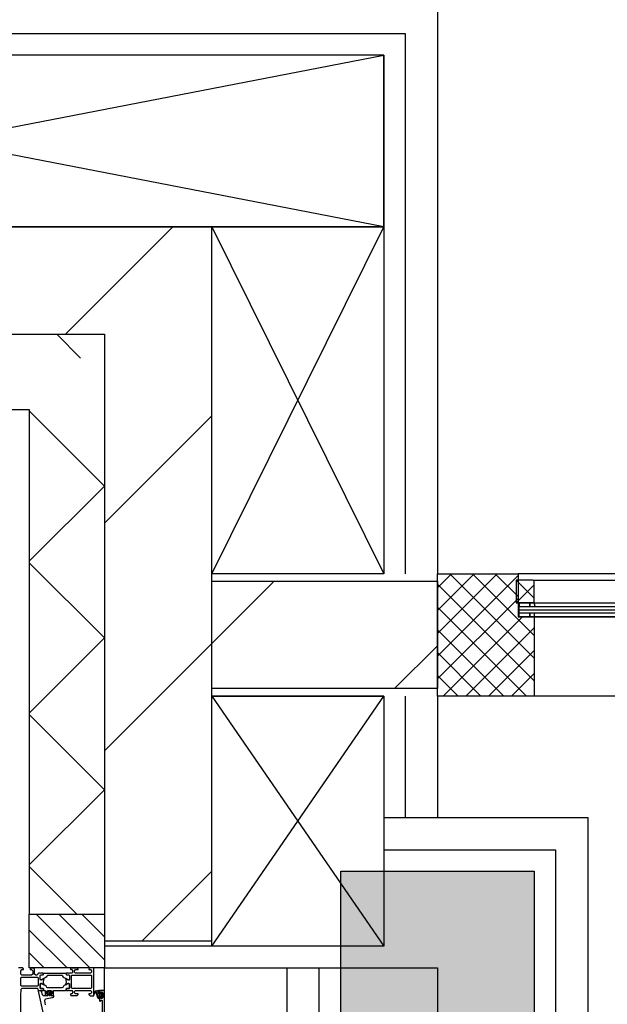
# Model space of a CAD drawing. Header units: millimetres. Extents: x -532 to 413144, y -532 to 654275.
# Tile 46 of 210: x 14011 to 14558, y 21566 to 22483. Entities that reach past the tile are written whole.
import ezdxf

# ---------------------------------------------------------------- set-up
doc = ezdxf.new("R2010")
doc.units = ezdxf.units.MM
doc.header["$LTSCALE"] = 100
for name, color, linetype in [('A-0010--', 7, 'Continuous'), ('A-0210-WAND-BU', 7, 'Continuous'), ('A-0216-WAND-BU-ISO', 7, 'Continuous'), ('A-0220-WAND-BI', 7, 'Continuous'), ('A-0220-WAND-BI-ARC', 254, 'Continuous'), ('A-0270-DAK', 7, 'Continuous'), ('A-0280-SKELET', 254, 'Continuous'), ('A-0310-KOZIJN-BU', 7, 'Continuous'), ('A-0410-AFWERKING-GEVEL', 7, 'Continuous'), ('A-1140-TEKST+MAAT-WE', 7, 'Continuous'), ('BL281---_KOLOM', 3, 'Continuous'), ('BL323---_BIDEUR', 1, 'Continuous'), ('BL40----_AFWERKING', 1, 'Continuous')]:
    doc.layers.add(name, color=color, linetype=linetype)
pattern_1 = [(45, (-281611.93, 347010.56), (106.06602, -106.066017), [])]

msp = doc.modelspace()

# ---------------------------------------------------------------- hatches: boundary and pattern name
at = {"layer": 'A-0220-WAND-BI'}
h = msp.add_hatch(dxfattribs=at)
h.set_pattern_fill('ARKEY_AU__100P_13', color=256, angle=-90, style=0, pattern_type=0)
h.set_pattern_definition(pattern_1)
h.paths.add_polyline_path([(14400, 21960), (14400, 21860), (14190, 21860), (14190, 21960)], flags=0)
at = {"layer": 'A-0220-WAND-BI-ARC'}
h = msp.add_hatch(dxfattribs=at)
h.set_pattern_fill('ARKEY_AU__100P_13', color=256, angle=-90, style=0, pattern_type=0)
h.set_pattern_definition(pattern_1)
h.paths.add_polyline_path([(13525, 22290), (13525, 22190), (14090, 22190), (14190, 22290)], flags=0)
h = msp.add_hatch(dxfattribs=at)
h.set_pattern_fill('ARKEY_AU__100P_13', color=256, angle=-90, style=0, pattern_type=0)
h.set_pattern_definition(pattern_1)
h.paths.add_polyline_path([(14190, 22290), (14090, 22190), (14090, 21625), (14190, 21625)], flags=0)
at = {"layer": 'A-0280-SKELET'}
msp.add_hatch(color=256, dxfattribs=at).paths.add_polyline_path([(14310, 21510), (14310, 21690), (14490, 21690), (14490, 21510)], flags=0)
msp.add_hatch(color=256, dxfattribs=at).paths.add_polyline_path([(14310, 21510), (14310, 21690), (14490, 21690), (14490, 21510)], flags=0)

# ---------------------------------------------------------------- linework, layer by layer
at = {"layer": 'A-0010--', "ltscale": 10}
for points in [[(14473.125, 21940), (14490.0625, 21940), (14490.0625, 21960), (14489.0625, 21961), (14473.125, 21961), (14473.125, 21940)], [(14486.0625, 21936.5), (14486.0625, 21940), (14476.0625, 21940), (14476.0625, 21936.5), (14486.0625, 21936.5)], [(14490.0625, 21940), (14486.0625, 21940), (14486.0625, 21936.5), (14491, 21936.5), (14490.0625, 21940)], [(14490, 21940), (15274.875, 21940)], [(14486.0625, 21927), (14476.0625, 21927), (14476.0625, 21930.5), (14486.0625, 21930.5), (14486.0625, 21927)], [(14490.0625, 21927), (14486.0625, 21927), (14486.0625, 21930.5), (14490.0625, 21930.5), (14490.0625, 21927)], [(14490.0625, 21926.9375), (15275, 21926.9375)]]:
    msp.add_lwpolyline(points, dxfattribs=at)
at = {"layer": 'A-0210-WAND-BU', "ltscale": 10}
for points in [[(14190, 22290), (13525, 22290)], [(14190, 21625), (14190, 22290)], [(13525, 22190), (14090, 22190)], [(14090, 22190), (14090, 21625)], [(14090, 21625), (14190, 21625)]]:
    msp.add_lwpolyline(points, dxfattribs=at)
at = {"layer": 'A-0216-WAND-BU-ISO'}
for p, q in [((14045.6875, 22190), (14067.84375, 22167.84375)), ((14090, 22048.59375), (14020, 22118.59375)), ((14090, 22048.59375), (14020, 21978.59375)), ((14090, 21907.15625), (14020, 21977.15625)), ((14090, 21907.15625), (14020, 21837.15625)), ((14090, 21765.75), (14020, 21835.75)), ((14090, 21765.75), (14020, 21695.75)), ((14064.3125, 21650), (14020, 21694.3125))]:
    msp.add_line(p, q, dxfattribs=at)
at = {"layer": 'A-0216-WAND-BU-ISO', "ltscale": 10}
for points in [[(13550, 22190), (14090, 22190)], [(14090, 22190), (14090, 21650)], [(13550, 22120), (14020, 22120)], [(14020, 22120), (14020, 21650)]]:
    msp.add_lwpolyline(points, dxfattribs=at)
at = {"layer": 'A-0220-WAND-BI', "ltscale": 10}
for points in [[(14190, 21960), (14400, 21960)], [(14190, 21860), (14190, 21960)], [(14400, 21960), (14400, 21860)], [(14400, 21860), (14190, 21860)]]:
    msp.add_lwpolyline(points, dxfattribs=at)
at = {"layer": 'A-0270-DAK'}
for p, q in [((14076.34375, 21600.03125), (14026.375, 21650)), ((14090, 21607.5625), (14047.5625, 21650)), ((14090, 21628.78125), (14068.78125, 21650)), ((14055.125, 21600.03125), (14020, 21635.15625)), ((14033.90625, 21600.03125), (14020, 21613.9375))]:
    msp.add_line(p, q, dxfattribs=at)
at = {"layer": 'A-0270-DAK', "ltscale": 10}
msp.add_lwpolyline([(14090, 21600), (14020, 21600), (14020, 21650), (14090, 21650)], close=True, dxfattribs=at)
at = {"layer": 'A-0310-KOZIJN-BU'}
for p, q in [((14473.34375, 21961), (14490.0625, 21944.28125)), ((14490.0625, 21956.71875), (14473.34375, 21940))]:
    msp.add_line(p, q, dxfattribs=at)
at = {"layer": 'A-0310-KOZIJN-BU', "ltscale": 10}
for points in [[(14490.0625, 21961), (15274.9375, 21961)], [(14476.0625, 21936.5), (15275, 21936.5)], [(14476.0625, 21930.5), (14476.0625, 21936.5)], [(14476.0625, 21930.5), (15275, 21930.5)], [(14012.1875, 21542.75), (14012.1875, 21574), (14012.4375, 21580.125), (14013.4375, 21581), (14027.5, 21581), (14028, 21580.5), (14028, 21579.5), (14028.5, 21579), (14030, 21579), (14030.71875, 21579.25), (14031, 21579), (14032.90625, 21579), (14033.1875, 21579.375), (14033.1875, 21580.375), (14032.90625, 21580.625), (14030.5, 21580.625), (14030, 21581.125), (14030, 21585), (14030.5, 21585.5), (14031.1875, 21585.5), (14033.59375, 21584.125), (14033.6875, 21584.125), (14033.78125, 21584.1875), (14033.8125, 21584.25), (14033.28125, 21586.125), (14033.09375, 21587), (14033.28125, 21587.9375), (14033.78125, 21589.75), (14033.78125, 21589.875), (14033.6875, 21589.9375), (14033.59375, 21589.9375), (14031.1875, 21588.5), (14030.5, 21588.5), (14030, 21589), (14030, 21592.90625), (14030.5, 21593.40625), (14032.90625, 21593.40625), (14033.1875, 21593.71875), (14033.1875, 21594.71875), (14032.90625, 21595), (14031, 21595), (14030.28125, 21594.8125), (14030, 21595), (14028.5, 21595), (14028, 21594.5), (14028, 21594), (14027, 21593), (14026, 21593), (14025, 21594), (14025, 21598.8125), (14024, 21599.8125), (14021.6875, 21599.8125), (14020.6875, 21598.8125), (14020.6875, 21598.3125), (14022.1875, 21598.3125), (14023.1875, 21597.3125), (14023.1875, 21594), (14022.1875, 21593), (14013, 21593), (14012, 21594), (14012, 21597.3125), (14013, 21598.3125), (14014.5, 21598.3125), (14014.5, 21598.90625), (14013.40625, 21600), (14010, 21600)], [(14012.6875, 21582.875), (14012.1875, 21583.375), (14012.1875, 21590.75), (14012.6875, 21591.25), (14027.6875, 21591.25), (14028.1875, 21590.75), (14028.1875, 21583.375), (14027.6875, 21582.875), (14012.6875, 21582.875)], [(14033.3125, 21557.25), (14028.6875, 21578.125), (14028.78125, 21578.625), (14029.15625, 21578.75), (14030.6875, 21578.75), (14031.1875, 21578.375), (14032.09375, 21575), (14033.0625, 21574.25), (14036.3125, 21574.25), (14036.8125, 21573.75), (14037.3125, 21574.25), (14037.3125, 21576.125), (14036.59375, 21576.125), (14036.34375, 21576.25), (14036.34375, 21576.625), (14037.9375, 21578.375), (14038.6875, 21578.75), (14039.46875, 21578.375), (14041.0625, 21576.625), (14041.0625, 21576.25), (14040.8125, 21576.125), (14040.09375, 21576.125), (14040.09375, 21574.25), (14040.59375, 21573.75), (14041.09375, 21574.25), (14042.6875, 21574.25), (14042.6875, 21573.375), (14042.34375, 21572.375), (14041.46875, 21571.875), (14035.09375, 21570.75), (14034.4375, 21570.25), (14034.3125, 21569.5)], [(14038.09375, 21574.375), (14038.6875, 21573.75), (14039.3125, 21574.375), (14039.3125, 21577.125), (14038.6875, 21577.75), (14038.09375, 21577.125), (14038.09375, 21574.375)], [(14084.59375, 21576), (14085.125, 21576), (14085.1875, 21575.875), (14085.1875, 21573.25), (14085.125, 21573.125), (14084.375, 21573.125), (14084.1875, 21573.25), (14082.59375, 21577.5), (14082.625, 21577.625), (14082.6875, 21577.625), (14083.875, 21577.875), (14084.09375, 21577.75), (14084.09375, 21576.5), (14084.59375, 21576)], [(14090, 21530.5), (14090, 21577.5), (14089.4375, 21578.75), (14088.5, 21579), (14085.5, 21579), (14085.5, 21577), (14086, 21576.5), (14086.5, 21576.5), (14086.5, 21577.5), (14087.5, 21577.5), (14088.5, 21576.5), (14088.5, 21572.5), (14087.5, 21571.5), (14086.5, 21571.5), (14086.5, 21572.5), (14086, 21572.5), (14085.5, 21572), (14085.5, 21569.25), (14085.65625, 21568.875), (14086, 21568.75), (14086.34375, 21568.875), (14086.5, 21569.25), (14086.5, 21569.5), (14086.65625, 21569.875), (14087, 21570), (14087.5, 21570), (14088, 21569.5), (14088, 21558.25)], [(14034.3125, 21569.5), (14034.53125, 21567.5), (14034.6875, 21565.5)], [(14086.3125, 21575.75), (14087.09375, 21575.75), (14087.3125, 21575.625), (14087.3125, 21573.375), (14087.125, 21573.125), (14086.3125, 21573.125), (14085.90625, 21573.5), (14085.90625, 21575.375), (14086.3125, 21575.75)]]:
    msp.add_lwpolyline(points, dxfattribs=at)
for points in [[(14054.3125, 21593.71875), (14054.59375, 21593.40625), (14057, 21593.40625), (14057.5, 21592.90625), (14057.5, 21589.375), (14056.78125, 21588.5625), (14055.96875, 21588.6875), (14052.5625, 21590.625), (14051.78125, 21591.375), (14051.25, 21592.3125), (14050.375, 21592.8125), (14037.125, 21592.8125), (14036.25, 21592.3125), (14035.71875, 21591.375), (14034.9375, 21590.625), (14031.53125, 21588.6875), (14030.4375, 21588.6875), (14030, 21589.375), (14030, 21592.90625), (14030.5, 21593.40625), (14032.90625, 21593.40625), (14033.1875, 21593.71875), (14033.1875, 21594.5), (14033.6875, 21595), (14053.8125, 21595), (14054.3125, 21594.5)], [(14057.5, 21579), (14059.8125, 21579), (14060.3125, 21578.5), (14060.3125, 21576.25), (14059.8125, 21575.75), (14058.8125, 21575.75), (14058.3125, 21575.25), (14058.3125, 21574.75), (14058.8125, 21574.25), (14064.5, 21574.25), (14065.5, 21575.25), (14065.5, 21575.75), (14063, 21575.75), (14062, 21576.75), (14062, 21578), (14063, 21579), (14070, 21579), (14071, 21579), (14077, 21579), (14078, 21578), (14078, 21576.75), (14077, 21575.75), (14075.5, 21575.75), (14075.5, 21575.125), (14076.59375, 21574), (14080, 21574), (14080, 21600), (14076.59375, 21600), (14075.5, 21598.90625), (14075.5, 21598.3125), (14077, 21598.3125), (14078, 21597.3125), (14078, 21596), (14077, 21595), (14071, 21595), (14070, 21595), (14063, 21595), (14062, 21596), (14062, 21597.3125), (14063, 21598.3125), (14065.5, 21598.3125), (14065.5, 21598.8125), (14064.5, 21599.8125), (14058.8125, 21599.8125), (14058.3125, 21599.3125), (14058.3125, 21598.8125), (14058.8125, 21598.3125), (14059.8125, 21598.3125), (14060.3125, 21597.8125), (14060.3125, 21595.5), (14059.8125, 21595), (14057.5, 21595), (14056.78125, 21594.8125), (14056.5, 21595), (14054.59375, 21595), (14054.3125, 21594.71875), (14054.3125, 21593.71875), (14054.59375, 21593.40625), (14057, 21593.40625), (14057.5, 21592.90625), (14057.5, 21589), (14057, 21588.5), (14056.3125, 21588.5), (14053.90625, 21589.9375), (14053.84375, 21589.9375), (14053.78125, 21589.9375), (14053.6875, 21589.8125), (14053.9375, 21588.625), (14054.40625, 21587), (14053.9375, 21585.4375), (14053.71875, 21584.3125), (14053.90625, 21584.125), (14056.3125, 21585.5), (14057, 21585.5), (14057.5, 21585), (14057.5, 21581.125), (14057, 21580.625), (14054.59375, 21580.625), (14054.3125, 21580.375), (14054.3125, 21579.375), (14054.59375, 21579), (14056.5, 21579), (14057.21875, 21579.25)], [(14054.3125, 21580.375), (14054.59375, 21580.625), (14057, 21580.625), (14057.5, 21581.125), (14057.5, 21584.6875), (14056.78125, 21585.5), (14055.96875, 21585.375), (14052.5625, 21583.5), (14051.78125, 21582.75), (14051.25, 21581.75), (14050.375, 21581.25), (14037.125, 21581.25), (14036.25, 21581.75), (14035.71875, 21582.75), (14034.9375, 21583.5), (14031.53125, 21585.375), (14030.4375, 21585.375), (14030, 21584.6875), (14030, 21581.125), (14030.5, 21580.625), (14032.90625, 21580.625), (14033.1875, 21580.375), (14033.1875, 21579.5), (14033.6875, 21579), (14034.6875, 21579), (14034.6875, 21574.75), (14035.1875, 21574.25), (14036.03125, 21574.25), (14037, 21575), (14037.1875, 21575.75), (14036.1875, 21575.75), (14036.1875, 21578), (14037.1875, 21579), (14040.1875, 21579), (14041.1875, 21578), (14041.1875, 21575.75), (14040.1875, 21575.75), (14040.40625, 21575), (14041.375, 21574.25), (14042.1875, 21574.25), (14042.6875, 21574.75), (14042.6875, 21579), (14053.8125, 21579), (14054.3125, 21579.5)], [(14059.3125, 21581.375), (14059.3125, 21592.71875), (14059.8125, 21593.21875), (14077.5, 21593.21875), (14078, 21592.71875), (14078, 21581.375), (14077.5, 21580.875), (14059.8125, 21580.875)], [(14086.625, 21576.375), (14086.46875, 21576.25), (14085.34375, 21576.25), (14085.1875, 21576.375), (14085.1875, 21578.25), (14084.96875, 21578.625), (14084.5, 21578.75), (14081.28125, 21578.25), (14080.1875, 21576.75), (14080.46875, 21575.875), (14080.78125, 21575.75), (14081.09375, 21575.875), (14081.1875, 21576.125), (14081, 21576.75), (14081.21875, 21577.25), (14081.6875, 21577.5), (14081.75, 21577.375), (14081.84375, 21577.375), (14083.5625, 21572.25), (14084.9375, 21571.5), (14085.1875, 21571.875), (14085.1875, 21572.75), (14085.34375, 21572.875), (14086.4375, 21572.875), (14086.625, 21572.75), (14086.78125, 21571.875), (14086.875, 21571.75), (14087.09375, 21571.875), (14087.8125, 21572.625), (14088.09375, 21573.25), (14088.09375, 21575.75), (14087.875, 21576.375), (14087.1875, 21577.25), (14087, 21577.375), (14086.84375, 21577.25)]]:
    msp.add_lwpolyline(points, close=True, dxfattribs=at)
at = {"layer": 'A-0410-AFWERKING-GEVEL', "ltscale": 10}
for points in [[(14090, 21600), (14310, 21600), (14310, 21620), (14090, 21620)], [(14090, 17100), (14090, 21600), (14400, 21600), (14400, 17100)]]:
    msp.add_lwpolyline(points, close=True, dxfattribs=at)
at = {"layer": 'A-1140-TEKST+MAAT-WE', "ltscale": 10}
msp.add_lwpolyline([(14476.0625, 21933.5), (15275, 21933.5)], dxfattribs=at)
at = {"layer": 'BL281---_KOLOM', "ltscale": 10}
msp.add_lwpolyline([(14310, 21510), (14310, 21690), (14490, 21690), (14490, 21510)], close=True, dxfattribs=at)
at = {"layer": 'BL323---_BIDEUR'}
for p, q in [((14400, 21911.46875), (14455.53125, 21967)), ((14400, 21932.6875), (14434.3125, 21967)), ((14400, 21953.90625), (14413.09375, 21967)), ((14400, 21890.25), (14475, 21965.28125)), ((14490, 21888.34375), (14411.375, 21967)), ((14490, 21909.59375), (14432.59375, 21967)), ((14475, 21945.78125), (14453.78125, 21967)), ((14490, 21867.125), (14400, 21957.125)), ((14400, 21869.03125), (14475, 21944.0625)), ((14482.9375, 21853), (14400, 21935.9375)), ((14405.15625, 21853), (14479.15625, 21927)), ((14426.375, 21853), (14490, 21916.625)), ((14461.71875, 21853), (14400, 21914.71875)), ((14440.5, 21853), (14400, 21893.5)), ((14447.59375, 21853), (14490, 21895.40625)), ((14419.3125, 21853), (14400, 21872.3125)), ((14468.8125, 21853), (14490, 21874.1875))]:
    msp.add_line(p, q, dxfattribs=at)
at = {"layer": 'BL323---_BIDEUR', "ltscale": 10}
msp.add_lwpolyline([(14475, 21967), (14475, 21927), (14490, 21927), (14490, 21853), (14400, 21853), (14400, 21967)], close=True, dxfattribs=at)
for points in [[(16075, 21967), (14475, 21967)], [(16060, 21927), (14490, 21927)], [(16150, 21853), (14400, 21853)]]:
    msp.add_lwpolyline(points, dxfattribs=at)
at = {"layer": 'BL40----_AFWERKING', "ltscale": 10}
for points in [[(13520, 22500), (14400, 22500), (14400, 21967)], [(13520, 22470), (14370, 22470), (14370, 21967)], [(13525, 22290), (14350, 22450), (14350, 22290), (13525, 22450), (13525, 22290), (14350, 22290), (14350, 22450), (13525, 22450)], [(14190, 21967), (14350, 22290), (14190, 22290), (14350, 21967), (14190, 21967), (14190, 22290), (14350, 22290), (14350, 21967)], [(14190, 21620), (14350, 21853), (14190, 21853), (14350, 21620), (14190, 21620), (14190, 21853), (14350, 21853), (14350, 21620)], [(14370, 21853), (14370, 21740)], [(14400, 21853), (14400, 21740)], [(14350, 21740), (14540, 21740), (14540, 21460), (14260, 21460), (14260, 21600)], [(14350, 21710), (14510, 21710), (14510, 21490), (14290, 21490), (14290, 21600)]]:
    msp.add_lwpolyline(points, dxfattribs=at)

doc.saveas('drawing.dxf')
